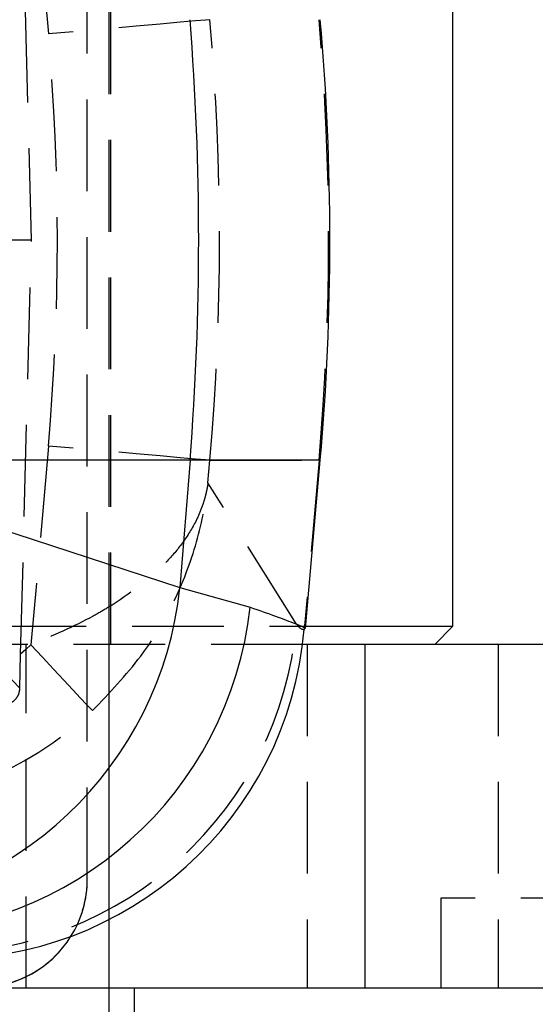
# Model space of a CAD drawing. Extents: x 59 to 746, y 13 to 589.
# Tile 10 of 46: x 248 to 262, y 129 to 156. Entities that reach past the tile are written whole.
import ezdxf

# ---------------------------------------------------------------- set-up
doc = ezdxf.new("R2010")
doc.units = 0
doc.header["$LTSCALE"] = 2
doc.linetypes.add('HIDDEN', pattern=[1.905, 1.27, -0.635])
doc.layers.get('0').update_dxf_attribs({"linetype": 'CONTINUOUS'})

msp = doc.modelspace()

# ---------------------------------------------------------------- linework, layer by layer
at = {"color": 7, "linetype": 'HIDDEN'}
for p, q in [((250.050009, 119.747995), (250.050009, 180.247995)), ((249.442444, 132.297995), (249.442444, 167.697995)), ((249.44424, 132.297995), (249.44424, 167.697995)), ((247.89456, 149.997995), (247.59416, 161.468917)), ((247.881998, 161.213097), (248.364207, 155.706696)), ((250.100006, 138.797995), (250.100006, 161.197994)), ((246.806898, 149.997995), (247.89456, 149.997995)), ((247.59416, 138.527073), (247.89456, 149.997995)), ((248.364207, 144.289294), (247.881998, 138.782893)), ((252.788418, 143.268984), (252.843424, 143.897093)), ((252.843424, 143.897093), (255.86797, 143.897093)), ((255.86797, 143.897093), (255.458609, 139.21359)), ((255.86797, 143.897093), (255.902902, 143.897093)), ((255.245523, 139.360053), (252.788418, 143.268984)), ((227.825009, 139.297994), (255.500534, 139.297994)), ((255.413598, 138.797995), (227.825009, 138.797995)), ((246.503228, 138.692955), (247.568217, 137.586186)), ((247.74585, 129.272994), (247.74585, 138.797995)), ((250.050009, 129.272994), (250.050009, 138.797995)), ((255.539731, 138.797995), (255.539731, 129.272994)), ((260.835965, 138.797995), (260.835965, 129.272994)), ((247.568217, 137.586186), (247.59416, 138.527073)), ((249.44424, 132.297995), (249.442444, 132.297995)), ((279.245854, 131.772996), (259.245855, 131.772996)), ((259.245855, 131.772996), (259.245855, 129.272994)), ((250.050009, 119.747995), (250.050009, 129.272994)), ((250.751405, 123.972996), (250.751405, 129.272994))]:
    msp.add_line(p, q, dxfattribs=at)
at = {"color": 7, "linetype": 'CONTINUOUS'}
for p, q in [((259.575009, 139.297994), (259.575009, 160.697995)), ((252.291354, 143.897093), (241.836091, 143.897093)), ((252.291354, 143.897093), (252.013617, 140.373593)), ((255.494879, 139.233357), (255.902902, 143.897093)), ((241.820966, 143.705218), (252.013617, 140.373593)), ((252.013617, 140.373593), (253.961398, 139.827844)), ((255.461077, 139.236314), (255.458609, 139.21359)), ((255.500534, 139.297994), (259.575009, 139.297994)), ((259.075008, 138.797995), (259.575009, 139.297994)), ((257.140028, 138.797995), (255.413598, 138.797995)), ((257.140028, 138.797995), (257.140028, 129.272994)), ((278.019237, 138.797995), (257.140028, 138.797995)), ((257.225753, 129.272994), (241.795854, 129.272994)), ((282.419772, 129.272994), (257.225753, 129.272994))]:
    msp.add_line(p, q, dxfattribs=at)
at = {"color": 8, "linetype": 'CONTINUOUS'}
msp.add_line((255.902902, 143.897093), (252.291354, 143.897093), dxfattribs=at)
at = {"color": 7, "linetype": 'HIDDEN', "flags": 128}
for points in [[(252.843424, 156.098897), (252.724967, 156.088534), (252.44807, 156.064295), (252.022795, 156.027062), (251.464597, 155.978188), (250.793758, 155.919448), (250.034654, 155.852977), (249.214874, 155.78119), (248.364207, 155.706696)], [(252.843424, 143.897093), (252.724967, 143.907456), (252.44807, 143.931694), (252.022795, 143.968927), (251.464597, 144.017802), (250.793758, 144.076542), (250.034654, 144.143013), (249.214874, 144.2148), (248.364207, 144.289294)], [(247.881998, 138.782893), (247.739722, 138.653129), (247.59416, 138.527073)], [(247.881998, 138.782893), (248.200459, 138.442634), (248.507765, 138.114304), (248.793145, 137.809412), (249.046595, 137.538649), (249.259231, 137.311505), (249.423598, 137.135944), (249.533934, 137.01812), (249.586367, 136.962166)]]:
    msp.add_lwpolyline(points, dxfattribs=at)
at = {"color": 7, "linetype": 'CONTINUOUS'}
for centre, radius, start, end in [((174.868858, 149.997995), 77.662501, 355.49439622, 4.50560378), ((186.169274, 149.997995), 70, 355, 5), ((241.952908, 141.444184), 10.117512, 272.8710584, 353.9258388), ((243.861386, 140.956504), 10.16288, 269.9822952, 353.6237476), ((245.504774, 140.076477), 9.991167, 268.8164672, 355.045482), ((246.44424, 132.297995), 3, 270, 328.101641)]:
    msp.add_arc(centre, radius, start, end, dxfattribs=at)
at = {"color": 7, "linetype": 'HIDDEN'}
for centre, radius, start, end in [((186.067091, 149.997995), 70.066995, 355.00479303, 4.99520697), ((183.175581, 149.997995), 65.43811, 354.99525923, 5.00474077), ((245.270281, 140.266585), 10.016349, 270.1301467, 354.8073244), ((246.442446, 132.297995), 3, 270, 0.0161855), ((246.44424, 132.297995), 3, 328.101641, 0.0161855)]:
    msp.add_arc(centre, radius, start, end, dxfattribs=at)
for centre, major_axis, ratio, start_param, end_param in [((183.051926, 149.997995), (70.058089, 0), 0.999170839, 6.195918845, 6.37045177), ((261.628197, 209.107179), (6.197706, 69.893717), 0.046245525, 3.080786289, 3.150220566), ((242.749934, 144.277484), (-5.307617, 8.490554), 0.998701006, 2.584073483, 3.334723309)]:
    msp.add_ellipse(centre, major_axis=major_axis, ratio=ratio, start_param=start_param, end_param=end_param, dxfattribs=at)
for points, knots in [([(252.788418, 143.268984), (252.787888, 143.265227), (252.787174, 143.260166), (252.785764, 143.250445), (252.784078, 143.239004), (252.781229, 143.22033), (252.776866, 143.192935), (252.769581, 143.150135), (252.757078, 143.083261), (252.734753, 142.978699), (252.69293, 142.814862), (252.60972, 142.556346), (252.43055, 142.139419), (252.113442, 141.623842), (251.407578, 140.788911), (250.526572, 140.109966), (249.224728, 139.354978), (248.476553, 139.03621), (247.881998, 138.782893)], [0, 0, 0, 0, 0.002101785, 0.002830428, 0.005434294, 0.008496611, 0.013283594, 0.02076935, 0.03248073, 0.050819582, 0.079605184, 0.125058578, 0.197945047, 0.320021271, 0.429767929, 0.71251313, 0.77154196, 1, 1, 1, 1]), ([(249.586367, 136.962166), (250.055464, 137.45294), (251.213037, 138.664006), (252.231313, 140.664627), (252.65131, 142.263019), (252.759215, 143.013049), (252.780337, 143.194371), (252.78615, 143.247622), (252.787766, 143.262838), (252.788418, 143.268984)], [0, 0, 0, 0, 0.270308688, 0.667030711, 0.918599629, 0.976904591, 0.993398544, 0.997333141, 1, 1, 1, 1]), ([(247.568217, 137.586186), (247.561058, 137.530124), (247.546729, 137.417926), (247.455433, 137.270013), (247.326048, 137.162078), (247.189453, 137.107594), (247.102518, 137.102052), (247.067914, 137.099846)], [0, 0, 0, 0, 0.222374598, 0.445044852, 0.659552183, 0.864488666, 1, 1, 1, 1])]:
    msp.add_open_spline(points, degree=3, knots=knots, dxfattribs=at)
at = {"color": 8, "linetype": 'CONTINUOUS'}
msp.add_open_spline([(253.961398, 139.827844), (254.4423, 139.657361), (255.171224, 139.398953), (255.48749, 139.259906), (255.46765, 139.242185), (255.461077, 139.236314)], degree=3, knots=[0, 0, 0, 0, 0.564565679, 0.855735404, 1, 1, 1, 1], dxfattribs=at)

doc.saveas('drawing.dxf')
